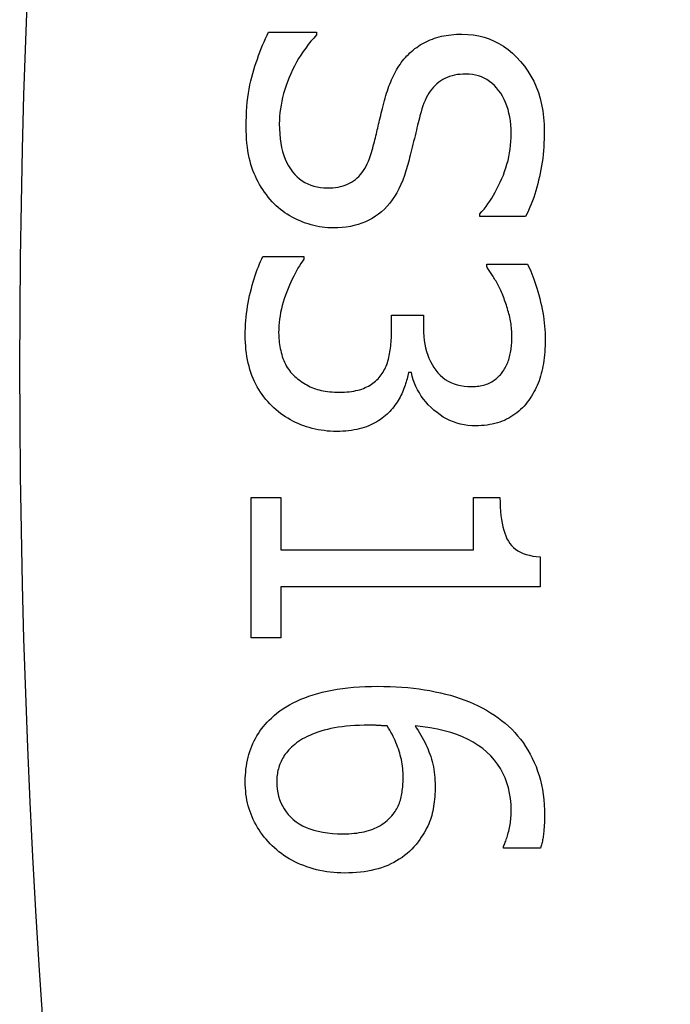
# Model space of a CAD drawing. Header units: inches. Extents: x 2.3 to 58.5, y 3.7 to 32.
# Tile 4 of 48: x 2.5189 to 2.6079, y 9.7749 to 9.9095. Entities that reach past the tile are written whole.
import ezdxf

# ---------------------------------------------------------------- set-up
doc = ezdxf.new("R2010")
doc.units = ezdxf.units.IN
doc.header["$MEASUREMENT"] = 0
doc.layers.add('Visible Edges(ANSI)', color=7, linetype='Continuous', lineweight=25)
doc.layers.add('Visible Tangent Edges(ANSI)', color=7, linetype='Continuous', lineweight=25)

msp = doc.modelspace()

# ---------------------------------------------------------------- linework, layer by layer
at = {"layer": 'Visible Edges(ANSI)'}
for p, q in [((2.55296, 9.90777), (2.55953, 9.90777)), ((2.55953, 9.90777), (2.55953, 9.90739)), ((2.58187, 9.88254), (2.58187, 9.88292)), ((2.58812, 9.88254), (2.58187, 9.88254)), ((2.55219, 9.87711), (2.55778, 9.87711)), ((2.55778, 9.87711), (2.55778, 9.87673)), ((2.58279, 9.87571), (2.58279, 9.87603)), ((2.58279, 9.87603), (2.58837, 9.87603)), ((2.56977, 9.86684), (2.56977, 9.86907)), ((2.56977, 9.86907), (2.57414, 9.86907)), ((2.57414, 9.86907), (2.57414, 9.86732)), ((2.57249, 9.86122), (2.5721, 9.86122)), ((2.5506, 9.82495), (2.5506, 9.84416)), ((2.5506, 9.84416), (2.55462, 9.84416)), ((2.55462, 9.84416), (2.55462, 9.83701)), ((2.581, 9.83701), (2.581, 9.84416)), ((2.581, 9.84416), (2.58461, 9.84416)), ((2.55462, 9.83701), (2.581, 9.83701)), ((2.5901, 9.83602), (2.5901, 9.83194)), ((2.5901, 9.83194), (2.55462, 9.83194)), ((2.55462, 9.83194), (2.55462, 9.82495)), ((2.55462, 9.82495), (2.5506, 9.82495)), ((2.58509, 9.79624), (2.58509, 9.79646)), ((2.59016, 9.79624), (2.58509, 9.79624))]:
    msp.add_line(p, q, dxfattribs=at)
at = {"layer": 'Visible Edges(ANSI)', "flags": 128}
for points in [[(2.5499, 9.89485), (2.5499, 9.89556), (2.54992, 9.89624), (2.54995, 9.89691), (2.55, 9.89756), (2.55005, 9.89819), (2.55012, 9.89881), (2.5502, 9.89941), (2.55029, 9.89999), (2.5504, 9.90055), (2.55052, 9.90109), (2.55065, 9.90162), (2.55079, 9.90213), (2.55094, 9.90262), (2.5511, 9.90312), (2.55126, 9.9036), (2.55143, 9.90409), (2.5516, 9.90456), (2.55178, 9.90504), (2.55196, 9.90551), (2.55215, 9.90597), (2.55235, 9.90643), (2.55255, 9.90688), (2.55275, 9.90733), (2.55296, 9.90777)], [(2.55953, 9.90739), (2.55914, 9.90696), (2.55875, 9.90651), (2.55839, 9.90606), (2.55804, 9.90559), (2.5577, 9.90512), (2.55738, 9.90463), (2.55707, 9.90414), (2.55678, 9.90364), (2.55651, 9.90313), (2.55624, 9.90261), (2.556, 9.90208), (2.55577, 9.90154), (2.55555, 9.90099), (2.55536, 9.90045), (2.55518, 9.89992), (2.55502, 9.89938), (2.55488, 9.89885), (2.55476, 9.89833), (2.55466, 9.8978), (2.55458, 9.89728), (2.55451, 9.89677), (2.55446, 9.89625), (2.55444, 9.89574), (2.55443, 9.89524)], [(2.57229, 9.90493), (2.57252, 9.90513), (2.57274, 9.90532), (2.57298, 9.90551), (2.57322, 9.90568), (2.57346, 9.90585), (2.57371, 9.90601), (2.57397, 9.90616), (2.57424, 9.90631), (2.57451, 9.90645), (2.57478, 9.90658), (2.57507, 9.9067), (2.57536, 9.90682), (2.57565, 9.90692), (2.57596, 9.90702), (2.57627, 9.90711), (2.57659, 9.90719), (2.57691, 9.90726), (2.57725, 9.90732), (2.57759, 9.90737), (2.57794, 9.90741), (2.57829, 9.90744), (2.57866, 9.90747), (2.57903, 9.90748), (2.57941, 9.90749)], [(2.57941, 9.90749), (2.5802, 9.90746), (2.58096, 9.90738), (2.5817, 9.90725), (2.58243, 9.90707), (2.58313, 9.90684), (2.58381, 9.90655), (2.58447, 9.90622), (2.5851, 9.90583), (2.58572, 9.90539), (2.58631, 9.90489), (2.58688, 9.90435), (2.58743, 9.90375), (2.58795, 9.90312), (2.58842, 9.90245), (2.58885, 9.90176), (2.58923, 9.90104), (2.58957, 9.90029), (2.58986, 9.89951), (2.59011, 9.8987), (2.59031, 9.89787), (2.59047, 9.89701), (2.59058, 9.89611), (2.59065, 9.89519), (2.59067, 9.89425)], [(2.56882, 9.89843), (2.56891, 9.89876), (2.569, 9.89909), (2.5691, 9.89942), (2.56921, 9.89974), (2.56932, 9.90005), (2.56943, 9.90036), (2.56954, 9.90066), (2.56966, 9.90096), (2.56978, 9.90125), (2.56991, 9.90153), (2.57004, 9.90181), (2.57017, 9.90208), (2.57031, 9.90234), (2.57046, 9.90261), (2.57061, 9.90286), (2.57077, 9.90311), (2.57094, 9.90336), (2.57111, 9.9036), (2.57129, 9.90383), (2.57148, 9.90406), (2.57167, 9.90429), (2.57187, 9.90451), (2.57208, 9.90472), (2.57229, 9.90493)], [(2.57995, 9.90203), (2.57954, 9.90202), (2.57915, 9.90199), (2.57877, 9.90195), (2.5784, 9.90188), (2.57805, 9.9018), (2.57771, 9.9017), (2.57739, 9.90158), (2.57708, 9.90144), (2.57678, 9.90129), (2.5765, 9.90111), (2.57623, 9.90092), (2.57598, 9.90071), (2.57574, 9.90048), (2.57551, 9.90023), (2.57529, 9.89997), (2.57508, 9.89969), (2.57488, 9.8994), (2.5747, 9.89909), (2.57453, 9.89877), (2.57436, 9.89842), (2.57421, 9.89807), (2.57407, 9.89769), (2.57394, 9.8973), (2.57383, 9.89689)], [(2.58614, 9.8939), (2.58613, 9.89449), (2.58609, 9.89507), (2.58603, 9.89563), (2.58595, 9.89617), (2.58584, 9.89669), (2.58571, 9.89719), (2.58556, 9.89767), (2.58538, 9.89813), (2.58518, 9.89857), (2.58496, 9.89899), (2.58471, 9.8994), (2.58443, 9.89978), (2.58414, 9.90014), (2.58384, 9.90047), (2.58351, 9.90077), (2.58318, 9.90103), (2.58283, 9.90127), (2.58246, 9.90147), (2.58208, 9.90164), (2.58168, 9.90178), (2.58127, 9.90189), (2.58085, 9.90197), (2.58041, 9.90202), (2.57995, 9.90203)], [(2.56703, 9.89131), (2.56711, 9.89161), (2.5672, 9.89191), (2.56728, 9.8922), (2.56735, 9.89249), (2.56743, 9.89277), (2.5675, 9.89305), (2.56757, 9.89333), (2.56764, 9.8936), (2.56771, 9.89387), (2.56777, 9.89413), (2.56783, 9.89439), (2.56789, 9.89464), (2.56795, 9.8949), (2.56801, 9.89517), (2.56808, 9.89545), (2.56815, 9.89574), (2.56822, 9.89604), (2.5683, 9.89635), (2.56838, 9.89667), (2.56846, 9.897), (2.56854, 9.89734), (2.56863, 9.89769), (2.56872, 9.89805), (2.56882, 9.89843)], [(2.57383, 9.89689), (2.57375, 9.89661), (2.57367, 9.89632), (2.57359, 9.89602), (2.57351, 9.8957), (2.57343, 9.89538), (2.57335, 9.89505), (2.57326, 9.8947), (2.57317, 9.89435), (2.57308, 9.89398), (2.57299, 9.89361), (2.5729, 9.89322), (2.5728, 9.89283), (2.57271, 9.89243), (2.57262, 9.89205), (2.57252, 9.89167), (2.57243, 9.89131), (2.57234, 9.89096), (2.57225, 9.89062), (2.57217, 9.89029), (2.57208, 9.88998), (2.572, 9.88967), (2.57191, 9.88938), (2.57183, 9.88909), (2.57175, 9.88882)], [(2.55443, 9.89524), (2.55444, 9.89453), (2.55448, 9.89385), (2.55454, 9.8932), (2.55463, 9.89258), (2.55474, 9.89199), (2.55488, 9.89143), (2.55504, 9.89089), (2.55523, 9.89039), (2.55544, 9.88992), (2.55568, 9.88948), (2.55594, 9.88906), (2.55623, 9.88868), (2.55654, 9.88832), (2.55686, 9.888), (2.5572, 9.88771), (2.55756, 9.88745), (2.55793, 9.88722), (2.55832, 9.88702), (2.55873, 9.88685), (2.55915, 9.88671), (2.55959, 9.8866), (2.56004, 9.88652), (2.56051, 9.88648), (2.561, 9.88646)], [(2.55347, 9.88458), (2.55319, 9.8849), (2.55292, 9.88522), (2.55266, 9.88555), (2.55241, 9.88589), (2.55217, 9.88624), (2.55195, 9.88659), (2.55173, 9.88695), (2.55153, 9.88732), (2.55133, 9.88769), (2.55115, 9.88807), (2.55098, 9.88846), (2.55082, 9.88885), (2.55067, 9.88926), (2.55054, 9.88969), (2.55042, 9.89013), (2.55031, 9.89058), (2.55021, 9.89106), (2.55013, 9.89155), (2.55006, 9.89206), (2.55, 9.89258), (2.54995, 9.89313), (2.54992, 9.89368), (2.5499, 9.89426), (2.5499, 9.89485)], [(2.58187, 9.88292), (2.58215, 9.88324), (2.58243, 9.88358), (2.5827, 9.88393), (2.58296, 9.88429), (2.58322, 9.88467), (2.58348, 9.88507), (2.58372, 9.88547), (2.58396, 9.8859), (2.5842, 9.88634), (2.58443, 9.88679), (2.58465, 9.88726), (2.58486, 9.88774), (2.58507, 9.88823), (2.58525, 9.88872), (2.58542, 9.88922), (2.58557, 9.88973), (2.58571, 9.89023), (2.58582, 9.89074), (2.58592, 9.89126), (2.586, 9.89178), (2.58606, 9.8923), (2.58611, 9.89283), (2.58613, 9.89336), (2.58614, 9.8939)], [(2.59067, 9.89425), (2.59067, 9.8937), (2.59065, 9.89315), (2.59063, 9.89261), (2.5906, 9.89208), (2.59056, 9.89155), (2.59051, 9.89102), (2.59045, 9.89051), (2.59038, 9.88999), (2.5903, 9.88948), (2.59022, 9.88898), (2.59012, 9.88848), (2.59002, 9.88799), (2.5899, 9.88751), (2.58978, 9.88703), (2.58965, 9.88655), (2.58952, 9.88608), (2.58937, 9.88562), (2.58922, 9.88516), (2.58905, 9.88471), (2.58888, 9.88426), (2.5887, 9.88382), (2.58852, 9.88339), (2.58832, 9.88296), (2.58812, 9.88254)], [(2.561, 9.88646), (2.56139, 9.88647), (2.56176, 9.88649), (2.56212, 9.88653), (2.56247, 9.88659), (2.56281, 9.88666), (2.56314, 9.88675), (2.56345, 9.88686), (2.56375, 9.88698), (2.56404, 9.88712), (2.56431, 9.88727), (2.56458, 9.88744), (2.56483, 9.88763), (2.56507, 9.88783), (2.5653, 9.88805), (2.56552, 9.88829), (2.56573, 9.88855), (2.56592, 9.88883), (2.56611, 9.88913), (2.56629, 9.88945), (2.56646, 9.88978), (2.56662, 9.89014), (2.56676, 9.89051), (2.5669, 9.8909), (2.56703, 9.89131)], [(2.57175, 9.88882), (2.57154, 9.88816), (2.5713, 9.88753), (2.57105, 9.88693), (2.57078, 9.88636), (2.5705, 9.88582), (2.57019, 9.88531), (2.56987, 9.88483), (2.56953, 9.88438), (2.56918, 9.88396), (2.5688, 9.88358), (2.56841, 9.88322), (2.568, 9.88289), (2.56758, 9.88259), (2.56714, 9.88231), (2.56668, 9.88206), (2.5662, 9.88184), (2.56571, 9.88165), (2.56521, 9.88148), (2.56468, 9.88133), (2.56415, 9.88121), (2.56359, 9.88112), (2.56302, 9.88106), (2.56243, 9.88102), (2.56183, 9.88101)], [(2.56183, 9.88101), (2.56144, 9.88101), (2.56106, 9.88103), (2.56067, 9.88106), (2.56029, 9.88111), (2.55991, 9.88117), (2.55952, 9.88124), (2.55914, 9.88133), (2.55877, 9.88142), (2.55839, 9.88154), (2.55801, 9.88166), (2.55764, 9.8818), (2.55727, 9.88195), (2.5569, 9.88211), (2.55654, 9.88228), (2.55619, 9.88246), (2.55585, 9.88266), (2.55552, 9.88286), (2.5552, 9.88308), (2.55489, 9.8833), (2.55459, 9.88353), (2.55429, 9.88378), (2.55401, 9.88404), (2.55374, 9.8843), (2.55347, 9.88458)], [(2.54977, 9.86636), (2.54977, 9.86686), (2.54979, 9.86735), (2.54981, 9.86784), (2.54985, 9.86833), (2.54989, 9.86882), (2.54995, 9.86931), (2.55001, 9.8698), (2.55009, 9.87029), (2.55017, 9.87078), (2.55027, 9.87126), (2.55037, 9.87175), (2.55049, 9.87223), (2.55061, 9.87271), (2.55073, 9.87317), (2.55086, 9.87363), (2.551, 9.87406), (2.55113, 9.87449), (2.55127, 9.8749), (2.55142, 9.8753), (2.55157, 9.87569), (2.55172, 9.87607), (2.55187, 9.87643), (2.55203, 9.87678), (2.55219, 9.87711)], [(2.55778, 9.87673), (2.55758, 9.87645), (2.55738, 9.87615), (2.55718, 9.87583), (2.55698, 9.8755), (2.55678, 9.87515), (2.55659, 9.87478), (2.5564, 9.8744), (2.5562, 9.87401), (2.55601, 9.8736), (2.55582, 9.87317), (2.55564, 9.87272), (2.55545, 9.87226), (2.55527, 9.8718), (2.55511, 9.87133), (2.55496, 9.87086), (2.55483, 9.8704), (2.55471, 9.86993), (2.55461, 9.86946), (2.55453, 9.869), (2.55446, 9.86853), (2.5544, 9.86807), (2.55436, 9.86761), (2.55434, 9.86714), (2.55433, 9.86668)], [(2.58499, 9.87182), (2.5849, 9.87203), (2.58481, 9.87223), (2.58472, 9.87243), (2.58463, 9.87263), (2.58453, 9.87282), (2.58444, 9.87301), (2.58435, 9.87319), (2.58425, 9.87337), (2.58416, 9.87354), (2.58407, 9.87371), (2.58397, 9.87388), (2.58388, 9.87403), (2.58378, 9.87419), (2.58369, 9.87434), (2.58359, 9.87449), (2.5835, 9.87464), (2.58341, 9.87478), (2.58332, 9.87492), (2.58323, 9.87506), (2.58314, 9.8752), (2.58305, 9.87533), (2.58296, 9.87546), (2.58288, 9.87559), (2.58279, 9.87571)], [(2.58837, 9.87603), (2.58853, 9.87573), (2.58868, 9.87542), (2.58883, 9.87509), (2.58897, 9.87474), (2.58911, 9.87438), (2.58926, 9.874), (2.58939, 9.8736), (2.58953, 9.87319), (2.58966, 9.87275), (2.58979, 9.8723), (2.58992, 9.87184), (2.59005, 9.87135), (2.59017, 9.87086), (2.59028, 9.87038), (2.59038, 9.8699), (2.59047, 9.86942), (2.59054, 9.86895), (2.59061, 9.86848), (2.59067, 9.86801), (2.59072, 9.86755), (2.59075, 9.8671), (2.59078, 9.86665), (2.59079, 9.8662), (2.5908, 9.86576)], [(2.58624, 9.86617), (2.58623, 9.86641), (2.58623, 9.86665), (2.58621, 9.86689), (2.5862, 9.86713), (2.58618, 9.86736), (2.58615, 9.8676), (2.58612, 9.86784), (2.58608, 9.86808), (2.58604, 9.86831), (2.58599, 9.86855), (2.58594, 9.86879), (2.58589, 9.86903), (2.58583, 9.86926), (2.58576, 9.8695), (2.5857, 9.86973), (2.58563, 9.86997), (2.58556, 9.8702), (2.58549, 9.87043), (2.58541, 9.87067), (2.58533, 9.8709), (2.58525, 9.87113), (2.58517, 9.87136), (2.58508, 9.87159), (2.58499, 9.87182)], [(2.56837, 9.86091), (2.5685, 9.86109), (2.56862, 9.86129), (2.56874, 9.86149), (2.56885, 9.86169), (2.56895, 9.86191), (2.56904, 9.86212), (2.56913, 9.86234), (2.56921, 9.86257), (2.56929, 9.86281), (2.56936, 9.86304), (2.56942, 9.86329), (2.56947, 9.86354), (2.56952, 9.86379), (2.56956, 9.86405), (2.5696, 9.86431), (2.56964, 9.86458), (2.56967, 9.86485), (2.5697, 9.86512), (2.56972, 9.8654), (2.56974, 9.86568), (2.56975, 9.86596), (2.56977, 9.86625), (2.56977, 9.86654), (2.56977, 9.86684)], [(2.57414, 9.86732), (2.57416, 9.86674), (2.57419, 9.86617), (2.57425, 9.86563), (2.57433, 9.8651), (2.57444, 9.86459), (2.57457, 9.8641), (2.57472, 9.86363), (2.5749, 9.86318), (2.5751, 9.86274), (2.57532, 9.86232), (2.57557, 9.86193), (2.57584, 9.86154), (2.57613, 9.86119), (2.57644, 9.86086), (2.57678, 9.86057), (2.57713, 9.8603), (2.57751, 9.86007), (2.57791, 9.85987), (2.57833, 9.8597), (2.57877, 9.85956), (2.57923, 9.85945), (2.57972, 9.85937), (2.58022, 9.85933), (2.58075, 9.85931)], [(2.55341, 9.85666), (2.55311, 9.85695), (2.55284, 9.85726), (2.55257, 9.85757), (2.55231, 9.85789), (2.55207, 9.85822), (2.55184, 9.85856), (2.55162, 9.85892), (2.55141, 9.85928), (2.55121, 9.85965), (2.55103, 9.86003), (2.55085, 9.86042), (2.55069, 9.86083), (2.55055, 9.86124), (2.55041, 9.86166), (2.55029, 9.86209), (2.55018, 9.86253), (2.55008, 9.86297), (2.55, 9.86343), (2.54993, 9.8639), (2.54987, 9.86437), (2.54983, 9.86486), (2.5498, 9.86535), (2.54978, 9.86585), (2.54977, 9.86636)], [(2.55433, 9.86668), (2.55434, 9.86641), (2.55435, 9.86614), (2.55436, 9.86587), (2.55439, 9.8656), (2.55442, 9.86532), (2.55446, 9.86505), (2.55451, 9.86478), (2.55456, 9.86451), (2.55462, 9.86424), (2.55469, 9.86397), (2.55476, 9.8637), (2.55484, 9.86343), (2.55493, 9.86316), (2.55503, 9.8629), (2.55514, 9.86265), (2.55526, 9.8624), (2.55538, 9.86216), (2.55552, 9.86193), (2.55567, 9.86171), (2.55582, 9.8615), (2.55598, 9.86129), (2.55616, 9.86109), (2.55634, 9.8609), (2.55653, 9.86071)], [(2.58502, 9.86138), (2.58513, 9.86155), (2.58524, 9.86172), (2.58533, 9.86189), (2.58543, 9.86207), (2.58551, 9.86225), (2.58559, 9.86243), (2.58567, 9.86261), (2.58574, 9.8628), (2.5858, 9.86299), (2.58586, 9.86319), (2.58592, 9.86339), (2.58597, 9.86359), (2.58601, 9.86379), (2.58605, 9.86399), (2.58608, 9.8642), (2.58612, 9.86441), (2.58614, 9.86462), (2.58617, 9.86484), (2.58619, 9.86505), (2.58621, 9.86527), (2.58622, 9.86549), (2.58623, 9.86572), (2.58623, 9.86594), (2.58624, 9.86617)], [(2.5908, 9.86576), (2.59079, 9.86531), (2.59078, 9.86488), (2.59076, 9.86446), (2.59074, 9.86404), (2.5907, 9.86364), (2.59066, 9.86325), (2.59061, 9.86286), (2.59056, 9.86249), (2.59049, 9.86212), (2.59042, 9.86177), (2.59034, 9.86142), (2.59026, 9.86108), (2.59016, 9.86075), (2.59006, 9.86043), (2.58995, 9.86011), (2.58983, 9.85979), (2.5897, 9.85948), (2.58956, 9.85918), (2.58942, 9.85888), (2.58926, 9.85859), (2.5891, 9.8583), (2.58893, 9.85801), (2.58875, 9.85773), (2.58857, 9.85746)], [(2.58075, 9.85931), (2.581, 9.85931), (2.58124, 9.85933), (2.58147, 9.85935), (2.5817, 9.85937), (2.58192, 9.85941), (2.58214, 9.85945), (2.58235, 9.85951), (2.58256, 9.85957), (2.58276, 9.85963), (2.58295, 9.85971), (2.58314, 9.85979), (2.58332, 9.85988), (2.58349, 9.85998), (2.58366, 9.86009), (2.58382, 9.86019), (2.58398, 9.86031), (2.58413, 9.86042), (2.58428, 9.86055), (2.58442, 9.86067), (2.58455, 9.86081), (2.58468, 9.86094), (2.5848, 9.86109), (2.58491, 9.86123), (2.58502, 9.86138)], [(2.55653, 9.86071), (2.55673, 9.86054), (2.55693, 9.86038), (2.55714, 9.86022), (2.55735, 9.86007), (2.55756, 9.85992), (2.55777, 9.85979), (2.55799, 9.85965), (2.55821, 9.85953), (2.55843, 9.85941), (2.55866, 9.8593), (2.55889, 9.8592), (2.55912, 9.8591), (2.55936, 9.85901), (2.55961, 9.85893), (2.55987, 9.85886), (2.56013, 9.85879), (2.56041, 9.85873), (2.5607, 9.85868), (2.561, 9.85864), (2.56132, 9.85861), (2.56164, 9.85858), (2.56197, 9.85856), (2.56231, 9.85855), (2.56266, 9.85854)], [(2.56266, 9.85854), (2.56301, 9.85855), (2.56335, 9.85856), (2.56368, 9.85858), (2.564, 9.85861), (2.56431, 9.85865), (2.56461, 9.8587), (2.5649, 9.85876), (2.56518, 9.85882), (2.56544, 9.85889), (2.5657, 9.85898), (2.56595, 9.85907), (2.56618, 9.85917), (2.56641, 9.85927), (2.56663, 9.85939), (2.56684, 9.85951), (2.56704, 9.85964), (2.56724, 9.85977), (2.56742, 9.85991), (2.5676, 9.86006), (2.56777, 9.86022), (2.56793, 9.86038), (2.56809, 9.86055), (2.56823, 9.86072), (2.56837, 9.86091)], [(2.5721, 9.86122), (2.57206, 9.86102), (2.57201, 9.86081), (2.57196, 9.86059), (2.5719, 9.86038), (2.57183, 9.86016), (2.57177, 9.85994), (2.5717, 9.85971), (2.57162, 9.85949), (2.57154, 9.85926), (2.57146, 9.85903), (2.57137, 9.8588), (2.57127, 9.85856), (2.57117, 9.85833), (2.57107, 9.85809), (2.57095, 9.85786), (2.57083, 9.85764), (2.57069, 9.85741), (2.57056, 9.85719), (2.57041, 9.85698), (2.57025, 9.85676), (2.57009, 9.85655), (2.56992, 9.85634), (2.56974, 9.85613), (2.56955, 9.85593)], [(2.58129, 9.85395), (2.58075, 9.85397), (2.58023, 9.85401), (2.57971, 9.85408), (2.57921, 9.85419), (2.57872, 9.85432), (2.57824, 9.85449), (2.57777, 9.85468), (2.57731, 9.8549), (2.57686, 9.85515), (2.57642, 9.85544), (2.576, 9.85575), (2.57558, 9.85609), (2.57518, 9.85645), (2.57481, 9.85682), (2.57447, 9.85721), (2.57414, 9.85761), (2.57385, 9.85802), (2.57358, 9.85844), (2.57333, 9.85888), (2.57311, 9.85932), (2.57292, 9.85978), (2.57275, 9.86025), (2.5726, 9.86073), (2.57249, 9.86122)], [(2.58857, 9.85746), (2.58835, 9.85718), (2.58814, 9.85691), (2.58791, 9.85665), (2.58767, 9.8564), (2.58743, 9.85617), (2.58718, 9.85594), (2.58692, 9.85573), (2.58666, 9.85553), (2.58638, 9.85534), (2.5861, 9.85516), (2.58582, 9.855), (2.58552, 9.85484), (2.58521, 9.8547), (2.5849, 9.85457), (2.58458, 9.85445), (2.58425, 9.85435), (2.58391, 9.85425), (2.58356, 9.85417), (2.5832, 9.85411), (2.58284, 9.85405), (2.58246, 9.85401), (2.58208, 9.85398), (2.58169, 9.85396), (2.58129, 9.85395)], [(2.56228, 9.85319), (2.56184, 9.85319), (2.5614, 9.85321), (2.56098, 9.85324), (2.56055, 9.85329), (2.56014, 9.85334), (2.55973, 9.85341), (2.55932, 9.85349), (2.55892, 9.85359), (2.55853, 9.8537), (2.55814, 9.85382), (2.55776, 9.85395), (2.55738, 9.85409), (2.55701, 9.85425), (2.55664, 9.85442), (2.55629, 9.8546), (2.55594, 9.85478), (2.5556, 9.85498), (2.55526, 9.85519), (2.55493, 9.85541), (2.55461, 9.85564), (2.5543, 9.85588), (2.554, 9.85613), (2.5537, 9.85639), (2.55341, 9.85666)], [(2.56955, 9.85593), (2.56936, 9.85573), (2.56916, 9.85554), (2.56895, 9.85535), (2.56873, 9.85517), (2.5685, 9.855), (2.56827, 9.85483), (2.56802, 9.85467), (2.56776, 9.85451), (2.5675, 9.85436), (2.56722, 9.85422), (2.56694, 9.85408), (2.56665, 9.85395), (2.56634, 9.85383), (2.56603, 9.85372), (2.5657, 9.85362), (2.56537, 9.85353), (2.56502, 9.85345), (2.56466, 9.85338), (2.56429, 9.85332), (2.56391, 9.85327), (2.56352, 9.85323), (2.56312, 9.85321), (2.5627, 9.85319), (2.56228, 9.85319)], [(2.58461, 9.84416), (2.58462, 9.8435), (2.58464, 9.84286), (2.58468, 9.84226), (2.58474, 9.84169), (2.58481, 9.84115), (2.5849, 9.84064), (2.585, 9.84016), (2.58512, 9.8397), (2.58526, 9.83928), (2.58541, 9.83889), (2.58557, 9.83852), (2.58576, 9.83819), (2.58596, 9.83788), (2.5862, 9.8376), (2.58646, 9.83734), (2.58675, 9.8371), (2.58707, 9.83688), (2.58742, 9.83669), (2.58779, 9.83652), (2.5882, 9.83637), (2.58863, 9.83625), (2.58909, 9.83615), (2.58958, 9.83607), (2.5901, 9.83602)], [(2.55334, 9.81401), (2.55371, 9.81434), (2.5541, 9.81466), (2.5545, 9.81497), (2.55493, 9.81527), (2.55538, 9.81555), (2.55584, 9.81582), (2.55633, 9.81608), (2.55684, 9.81633), (2.55737, 9.81657), (2.55791, 9.81679), (2.55848, 9.817), (2.55907, 9.8172), (2.55968, 9.81738), (2.56031, 9.81755), (2.56097, 9.8177), (2.56165, 9.81783), (2.56235, 9.81795), (2.56307, 9.81806), (2.56382, 9.81815), (2.56459, 9.81822), (2.56538, 9.81827), (2.56619, 9.81831), (2.56703, 9.81834), (2.56789, 9.81835)], [(2.56789, 9.81835), (2.56874, 9.81834), (2.56958, 9.81832), (2.5704, 9.81828), (2.5712, 9.81823), (2.572, 9.81816), (2.57278, 9.81808), (2.57354, 9.81799), (2.57429, 9.81788), (2.57503, 9.81775), (2.57575, 9.81761), (2.57646, 9.81746), (2.57716, 9.81729), (2.57784, 9.81711), (2.57851, 9.81691), (2.57916, 9.81669), (2.5798, 9.81646), (2.58042, 9.81622), (2.58102, 9.81595), (2.58162, 9.81567), (2.58219, 9.81538), (2.58276, 9.81507), (2.5833, 9.81474), (2.58384, 9.8144), (2.58435, 9.81404)], [(2.54977, 9.80533), (2.54978, 9.80577), (2.54979, 9.8062), (2.54983, 9.80662), (2.54987, 9.80704), (2.54992, 9.80745), (2.54999, 9.80786), (2.55007, 9.80826), (2.55017, 9.80865), (2.55027, 9.80904), (2.55039, 9.80942), (2.55052, 9.80979), (2.55066, 9.81016), (2.55082, 9.81052), (2.55099, 9.81088), (2.55117, 9.81122), (2.55136, 9.81156), (2.55156, 9.81189), (2.55178, 9.81222), (2.55201, 9.81253), (2.55225, 9.81284), (2.55251, 9.81314), (2.55277, 9.81344), (2.55305, 9.81373), (2.55334, 9.81401)], [(2.56671, 9.81302), (2.56604, 9.81301), (2.56539, 9.813), (2.56477, 9.81297), (2.56416, 9.81293), (2.56358, 9.81288), (2.56302, 9.81282), (2.56248, 9.81275), (2.56197, 9.81266), (2.56147, 9.81257), (2.561, 9.81246), (2.56055, 9.81235), (2.56012, 9.81222), (2.55971, 9.81208), (2.55932, 9.81194), (2.55895, 9.81179), (2.55859, 9.81164), (2.55824, 9.81148), (2.55792, 9.81132), (2.55761, 9.81115), (2.55731, 9.81097), (2.55704, 9.81079), (2.55678, 9.8106), (2.55654, 9.81041), (2.55631, 9.81021)], [(2.5692, 9.81292), (2.5691, 9.81293), (2.56901, 9.81293), (2.56891, 9.81294), (2.56882, 9.81294), (2.56873, 9.81295), (2.56863, 9.81295), (2.56854, 9.81296), (2.56845, 9.81296), (2.56836, 9.81297), (2.56826, 9.81297), (2.56817, 9.81298), (2.56808, 9.81299), (2.56799, 9.81299), (2.56789, 9.813), (2.56779, 9.813), (2.56769, 9.813), (2.56758, 9.81301), (2.56747, 9.81301), (2.56735, 9.81301), (2.56723, 9.81301), (2.56711, 9.81302), (2.56698, 9.81302), (2.56685, 9.81302), (2.56671, 9.81302)], [(2.57137, 9.8059), (2.57136, 9.80621), (2.57135, 9.80652), (2.57133, 9.80682), (2.57131, 9.80712), (2.57127, 9.80743), (2.57123, 9.80773), (2.57118, 9.80802), (2.57112, 9.80832), (2.57105, 9.80862), (2.57098, 9.80891), (2.5709, 9.8092), (2.57081, 9.80949), (2.57071, 9.80978), (2.57061, 9.81007), (2.5705, 9.81036), (2.57038, 9.81065), (2.57026, 9.81093), (2.57013, 9.81122), (2.56999, 9.8115), (2.56985, 9.81179), (2.56969, 9.81207), (2.56954, 9.81236), (2.56937, 9.81264), (2.5692, 9.81292)], [(2.58614, 9.8014), (2.58612, 9.80221), (2.58605, 9.80299), (2.58593, 9.80374), (2.58577, 9.80447), (2.58556, 9.80517), (2.58531, 9.80584), (2.58501, 9.80649), (2.58467, 9.80711), (2.58427, 9.80771), (2.58384, 9.80827), (2.58335, 9.80882), (2.58282, 9.80933), (2.58225, 9.80982), (2.58163, 9.81027), (2.58096, 9.81069), (2.58026, 9.81107), (2.5795, 9.81142), (2.57871, 9.81174), (2.57787, 9.81202), (2.57698, 9.81227), (2.57605, 9.81248), (2.57508, 9.81266), (2.57406, 9.81281), (2.573, 9.81292)], [(2.573, 9.81292), (2.57321, 9.81261), (2.57342, 9.81229), (2.57361, 9.81197), (2.5738, 9.81166), (2.57398, 9.81134), (2.57416, 9.81102), (2.57432, 9.81069), (2.57448, 9.81037), (2.57463, 9.81004), (2.57477, 9.80972), (2.5749, 9.80939), (2.57502, 9.80906), (2.57514, 9.80873), (2.57524, 9.80839), (2.57534, 9.80805), (2.57542, 9.8077), (2.5755, 9.80735), (2.57556, 9.80699), (2.57562, 9.80662), (2.57566, 9.80625), (2.57569, 9.80588), (2.57572, 9.8055), (2.57573, 9.80511), (2.57574, 9.80472)], [(2.58435, 9.81404), (2.58484, 9.81367), (2.58532, 9.81329), (2.58577, 9.81289), (2.58621, 9.81247), (2.58662, 9.81204), (2.58702, 9.81159), (2.5874, 9.81112), (2.58776, 9.81064), (2.58811, 9.81013), (2.58843, 9.80961), (2.58874, 9.80907), (2.58903, 9.80852), (2.5893, 9.80795), (2.58954, 9.80736), (2.58976, 9.80676), (2.58996, 9.80615), (2.59013, 9.80552), (2.59028, 9.80487), (2.59041, 9.80422), (2.59052, 9.80354), (2.5906, 9.80285), (2.59066, 9.80215), (2.59069, 9.80143), (2.5907, 9.8007)], [(2.55631, 9.81021), (2.55611, 9.81002), (2.55592, 9.80983), (2.55573, 9.80965), (2.55556, 9.80945), (2.5554, 9.80926), (2.55525, 9.80907), (2.55511, 9.80887), (2.55498, 9.80868), (2.55487, 9.80848), (2.55476, 9.80828), (2.55466, 9.80808), (2.55457, 9.80788), (2.55449, 9.80768), (2.55442, 9.80747), (2.55435, 9.80726), (2.5543, 9.80705), (2.55424, 9.80684), (2.5542, 9.80663), (2.55416, 9.80641), (2.55413, 9.80619), (2.55411, 9.80597), (2.55409, 9.80575), (2.55408, 9.80552), (2.55408, 9.8053)], [(2.55347, 9.79652), (2.55317, 9.79682), (2.55289, 9.79712), (2.55262, 9.79743), (2.55236, 9.79774), (2.55211, 9.79806), (2.55187, 9.79839), (2.55165, 9.79872), (2.55144, 9.79906), (2.55124, 9.79941), (2.55105, 9.79976), (2.55087, 9.80012), (2.55071, 9.80048), (2.55056, 9.80085), (2.55042, 9.80123), (2.5503, 9.80161), (2.55019, 9.802), (2.55009, 9.80239), (2.55, 9.80279), (2.54993, 9.8032), (2.54987, 9.80361), (2.54983, 9.80403), (2.5498, 9.80446), (2.54978, 9.80489), (2.54977, 9.80533)], [(2.55408, 9.8053), (2.55409, 9.80477), (2.55414, 9.80427), (2.55422, 9.80378), (2.55433, 9.80331), (2.55447, 9.80285), (2.55464, 9.80241), (2.55485, 9.80199), (2.55508, 9.80159), (2.55535, 9.8012), (2.55565, 9.80083), (2.55598, 9.80048), (2.55634, 9.80014), (2.55674, 9.79983), (2.55716, 9.79954), (2.55762, 9.79929), (2.5581, 9.79905), (2.55862, 9.79885), (2.55917, 9.79867), (2.55976, 9.79852), (2.56037, 9.7984), (2.56101, 9.7983), (2.56169, 9.79824), (2.5624, 9.7982), (2.56314, 9.79818)], [(2.57, 9.80086), (2.57013, 9.80104), (2.57026, 9.80122), (2.57038, 9.8014), (2.57049, 9.80159), (2.57059, 9.80178), (2.57069, 9.80198), (2.57077, 9.80218), (2.57085, 9.80238), (2.57093, 9.80258), (2.57099, 9.80279), (2.57105, 9.80301), (2.5711, 9.80322), (2.57114, 9.80344), (2.57118, 9.80366), (2.57122, 9.80388), (2.57125, 9.8041), (2.57128, 9.80432), (2.5713, 9.80455), (2.57132, 9.80477), (2.57134, 9.805), (2.57135, 9.80522), (2.57136, 9.80545), (2.57137, 9.80567), (2.57137, 9.8059)], [(2.57574, 9.80472), (2.57574, 9.80434), (2.57573, 9.80397), (2.57571, 9.80361), (2.57569, 9.80325), (2.57566, 9.80291), (2.57562, 9.80257), (2.57558, 9.80224), (2.57553, 9.80191), (2.57548, 9.8016), (2.57542, 9.80129), (2.57535, 9.80099), (2.57528, 9.8007), (2.57519, 9.80041), (2.5751, 9.80012), (2.57499, 9.79983), (2.57486, 9.79954), (2.57473, 9.79924), (2.57458, 9.79894), (2.57442, 9.79864), (2.57424, 9.79833), (2.57405, 9.79803), (2.57385, 9.79772), (2.57364, 9.79741), (2.57341, 9.7971)], [(2.56314, 9.79818), (2.56354, 9.79819), (2.56392, 9.7982), (2.5643, 9.79822), (2.56467, 9.79825), (2.56502, 9.79829), (2.56537, 9.79834), (2.5657, 9.7984), (2.56602, 9.79847), (2.56633, 9.79854), (2.56664, 9.79862), (2.56693, 9.79872), (2.56721, 9.79882), (2.56748, 9.79893), (2.56774, 9.79905), (2.568, 9.79919), (2.56825, 9.79933), (2.56849, 9.79948), (2.56872, 9.79965), (2.56895, 9.79982), (2.56918, 9.80001), (2.56939, 9.80021), (2.5696, 9.80042), (2.5698, 9.80063), (2.57, 9.80086)], [(2.58509, 9.79646), (2.58515, 9.79659), (2.58521, 9.79672), (2.58528, 9.79686), (2.58534, 9.79702), (2.5854, 9.79718), (2.58546, 9.79734), (2.58552, 9.79752), (2.58558, 9.79771), (2.58564, 9.7979), (2.58569, 9.7981), (2.58575, 9.79831), (2.58581, 9.79853), (2.58586, 9.79876), (2.58591, 9.79898), (2.58595, 9.79921), (2.58599, 9.79945), (2.58603, 9.79968), (2.58606, 9.79992), (2.58608, 9.80016), (2.5861, 9.8004), (2.58612, 9.80065), (2.58613, 9.8009), (2.58614, 9.80115), (2.58614, 9.8014)], [(2.5907, 9.8007), (2.5907, 9.80049), (2.5907, 9.80027), (2.59069, 9.80006), (2.59069, 9.79985), (2.59068, 9.79964), (2.59067, 9.79943), (2.59066, 9.79923), (2.59065, 9.79903), (2.59063, 9.79883), (2.59061, 9.79863), (2.5906, 9.79844), (2.59058, 9.79825), (2.59055, 9.79806), (2.59053, 9.79787), (2.5905, 9.79769), (2.59047, 9.79751), (2.59044, 9.79734), (2.59041, 9.79717), (2.59037, 9.797), (2.59033, 9.79684), (2.59029, 9.79668), (2.59025, 9.79653), (2.59021, 9.79638), (2.59016, 9.79624)], [(2.57341, 9.7971), (2.57313, 9.79674), (2.57284, 9.7964), (2.57254, 9.79608), (2.57223, 9.79577), (2.5719, 9.79548), (2.57156, 9.79521), (2.57121, 9.79495), (2.57084, 9.7947), (2.57047, 9.79447), (2.57008, 9.79426), (2.56968, 9.79406), (2.56926, 9.79387), (2.56884, 9.79371), (2.5684, 9.79355), (2.56795, 9.79341), (2.56749, 9.79329), (2.56701, 9.79318), (2.56653, 9.79309), (2.56603, 9.793), (2.56552, 9.79294), (2.565, 9.79289), (2.56446, 9.79285), (2.56392, 9.79283), (2.56336, 9.79282)], [(2.56336, 9.79282), (2.56286, 9.79283), (2.56236, 9.79285), (2.56187, 9.79288), (2.56139, 9.79293), (2.56092, 9.793), (2.56045, 9.79307), (2.55998, 9.79316), (2.55953, 9.79327), (2.55907, 9.79339), (2.55863, 9.79352), (2.55819, 9.79367), (2.55776, 9.79383), (2.55734, 9.794), (2.55693, 9.79418), (2.55653, 9.79437), (2.55614, 9.79457), (2.55577, 9.79478), (2.5554, 9.795), (2.55505, 9.79523), (2.55471, 9.79547), (2.55438, 9.79572), (2.55407, 9.79598), (2.55376, 9.79625), (2.55347, 9.79652)]]:
    msp.add_lwpolyline(points, dxfattribs=at)
at = {"layer": 'Visible Tangent Edges(ANSI)'}
msp.add_arc((3.79146, 9.86201), 1.27255, 158.44534, 201.55466, dxfattribs=at)

doc.saveas('drawing.dxf')
